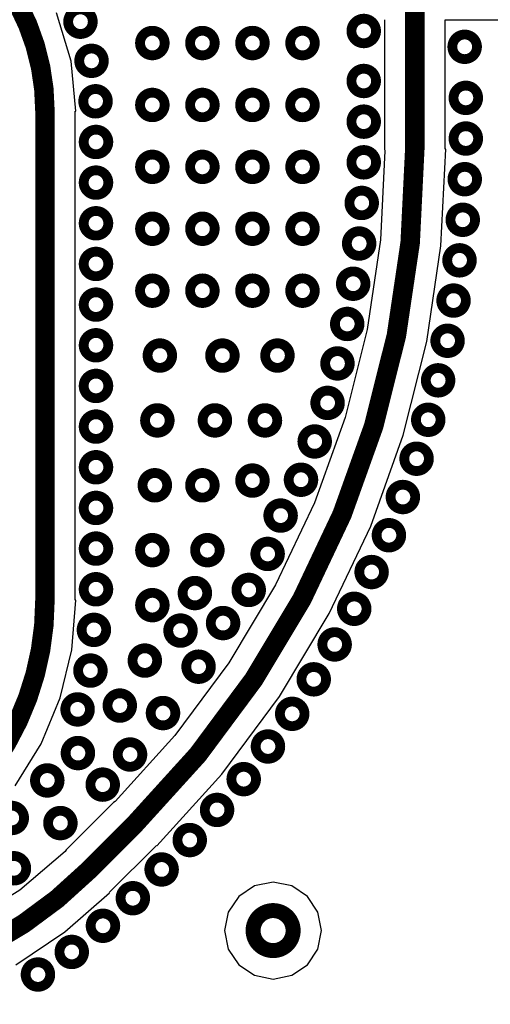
# Model space of a CAD drawing. Extents: x 32 to 97, y 17 to 119.
# Tile 23 of 24: x 85.54 to 90.32, y 91.17 to 101.18. Entities that reach past the tile are written whole.
import ezdxf

# ---------------------------------------------------------------- set-up
doc = ezdxf.new("R2010")
doc.units = 0
doc.layers.add('TOPLAYER', color=1, linetype='CONTINUOUS')

msp = doc.modelspace()

# ---------------------------------------------------------------- linework, layer by layer
at = {"layer": 'TOPLAYER'}
for p, q in [((86.06127314, 100.75663364), (85.91284823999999, 101.24592654)), ((89.2422904, 101.17678774), (89.2422904, 99.86120744)), ((89.85852996, 99.86123792), (89.85852996, 101.1767852)), ((89.85852996, 101.1767852), (97.33272634, 101.17678266)), ((86.11138987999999, 100.24778782), (86.06127314, 100.75663364)), ((86.10475032, 95.27786633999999), (86.10475032, 100.24778782)), ((86.10475032, 100.24778782), (86.11138987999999, 100.24778782)), ((89.24592514, 99.84292959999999), (89.20160467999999, 98.94072668)), ((89.2422904, 99.86120744), (89.24592514, 99.84292959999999)), ((89.81647009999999, 98.88016546), (89.86466659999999, 99.86120744)), ((89.85853503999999, 99.86121505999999), (89.85852996, 99.86123792)), ((89.85854012, 99.86120744), (89.85853503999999, 99.86121505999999)), ((89.86466659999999, 99.86120744), (89.85854012, 99.86120744)), ((89.20160467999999, 98.94072668), (89.06637762, 98.02910797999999)), ((89.67234796, 97.90857482), (89.81647009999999, 98.88016546)), ((89.06637762, 98.02910797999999), (88.84244867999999, 97.13513719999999)), ((89.43368702, 96.95578526), (89.67234796, 97.90857482)), ((88.84244867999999, 97.13513719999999), (88.53197431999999, 96.26741731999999)), ((89.10278598, 96.03097887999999), (89.43368702, 96.95578526)), ((88.53197431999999, 96.26741731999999), (88.13794412, 95.43430748)), ((88.68283253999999, 95.14305838), (89.10278598, 96.03097887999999)), ((88.13794412, 95.43430748), (87.66415029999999, 94.64383154)), ((86.06922334, 94.77599282), (86.10872033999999, 95.27786633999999)), ((86.10872033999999, 95.27786633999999), (86.10475032, 95.27786633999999)), ((88.17786783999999, 94.30057594), (88.68283253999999, 95.14305838)), ((85.95170008, 94.28647894), (86.06922334, 94.77599282)), ((87.66415029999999, 94.64383154), (87.11515978, 93.90360188)), ((85.7590487, 93.82137446), (85.95170008, 94.28647894)), ((87.59275851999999, 93.51164686), (88.17786783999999, 94.30057594)), ((87.11515978, 93.90360188), (86.50854174, 93.23430426)), ((85.49600884, 93.39213224), (85.7590487, 93.82137446)), ((86.9331383, 92.78387336), (87.59275851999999, 93.51164686)), ((86.50854174, 93.23430426), (86.49305281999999, 93.2239563)), ((86.49305281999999, 93.2239563), (86.01320618, 92.74410965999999)), ((86.01320618, 92.74410965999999), (86.00202256, 92.72737106)), ((86.44895333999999, 92.3083625), (86.92879998, 92.78820913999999)), ((86.92879998, 92.78820913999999), (86.9331383, 92.78387336)), ((86.00202256, 92.72737106), (85.54246035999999, 92.33486993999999)), ((85.54246035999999, 92.33486993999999), (85.01027194, 92.0087441)), ((87.92427932, 92.37715331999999), (87.76464539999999, 92.27048855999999)), ((88.11257968, 92.41460816), (87.92427932, 92.37715331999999)), ((88.30088004, 92.37715331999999), (88.11257968, 92.41460816)), ((88.46051396, 92.27048855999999), (88.30088004, 92.37715331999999)), ((86.00008453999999, 91.90952408), (86.4517194, 92.30559643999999)), ((86.4517194, 92.30559643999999), (86.44895333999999, 92.3083625)), ((87.76464539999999, 92.27048855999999), (87.65798063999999, 92.11085464)), ((88.56717872, 92.11085464), (88.46051396, 92.27048855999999)), ((87.65798063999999, 92.11085464), (87.6205258, 91.92255428)), ((88.60463356, 91.92255428), (88.56717872, 92.11085464)), ((85.5006164, 91.57579093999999), (86.00008453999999, 91.90952408)), ((87.6205258, 91.92255428), (87.65798063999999, 91.73425392)), ((88.56717872, 91.73425392), (88.60463356, 91.92255428)), ((87.65798063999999, 91.73425392), (87.76464539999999, 91.57462)), ((88.46051396, 91.57462), (88.56717872, 91.73425392)), ((87.76464539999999, 91.57462), (87.92427932, 91.46795524)), ((88.30088004, 91.46795524), (88.46051396, 91.57462)), ((87.92427932, 91.46795524), (88.11257968, 91.4305004)), ((88.11257968, 91.4305004), (88.30088004, 91.46795524))]:
    msp.add_line(p, q, dxfattribs=at)
at = {"layer": 'TOPLAYER', "const_width": 0.19800062}
for points in [[(85.12487928, 101.86953972, -0.198912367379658), (85.79663054, 100.24778782)], [(89.55041018, 99.86120744, -0.1989122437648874), (86.71092639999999, 93.00608272)], [(85.79663054, 95.27786633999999, -0.198912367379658), (84.94837976, 93.23000658)], [(86.23107976, 92.52623607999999, -0.198912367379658), (83.20445131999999, 91.27256573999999)]]:
    msp.add_lwpolyline(points, format="xyb", dxfattribs=at)
for points in [[(89.55041018, 99.86120744), (89.55041018, 101.31989896)], [(85.79663054, 95.27786633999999), (85.79663054, 100.24778782)], [(89.55041018, 99.86120744), (89.55041526, 99.86121252)], [(86.23107976, 92.52623607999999), (86.71092639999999, 93.00608272)]]:
    msp.add_lwpolyline(points, dxfattribs=at)
at = {"layer": 'TOPLAYER'}
for points, const_width in [([(86.03225364, 101.15637376, 1), (86.28206263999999, 101.15637376, 1)], 0.099949), ([(88.90735584, 101.06198482, 1), (89.15716484, 101.06198482, 1)], 0.099949), ([(86.76187626, 100.93955428, 1), (87.01168526, 100.93955428, 1)], 0.099949), ([(87.26987625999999, 100.93955428, 1), (87.51968525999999, 100.93955428, 1)], 0.099949), ([(87.77787626, 100.93955428, 1), (88.02768526, 100.93955428, 1)], 0.099949), ([(88.28587626, 100.93955428, 1), (88.53568526, 100.93955428, 1)], 0.099949), ([(89.93186229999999, 100.9013222, 1), (90.18167129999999, 100.9013222, 1)], 0.099949), ([(86.14459529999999, 100.75881804, 1), (86.39440429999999, 100.75881804, 1)], 0.099949), ([(88.90735584, 100.55398482, 1), (89.15716484, 100.55398482, 1)], 0.099949), ([(89.94365552, 100.3825653, 1), (90.19346451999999, 100.3825653, 1)], 0.099949), ([(86.18544358, 100.34771904, 1), (86.43525258, 100.34771904, 1)], 0.099949), ([(86.76187626, 100.31055376, 1), (87.01168526, 100.31055376, 1)], 0.099949), ([(87.26987625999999, 100.31055376, 1), (87.51968525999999, 100.31055376, 1)], 0.099949), ([(87.77787626, 100.31055376, 1), (88.02768526, 100.31055376, 1)], 0.099949), ([(88.28587626, 100.31055376, 1), (88.53568526, 100.31055376, 1)], 0.099949), ([(85.74713102, 100.24778782, 1), (85.84613006, 100.24778782, 1)], 0.09899904), ([(85.74713102, 100.24778782, 1), (85.84613006, 100.24778782, 1)], 0.09899904), ([(88.90735584, 100.14086144, 1), (89.15716484, 100.14086144, 1)], 0.099949), ([(89.94365552, 99.96944192, 1), (90.19346451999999, 99.96944192, 1)], 0.099949), ([(86.18987587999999, 99.93461852, 1), (86.43968488, 99.93461852, 1)], 0.099949), ([(89.50091065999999, 99.86120744, 1), (89.5999097, 99.86120744, 1)], 0.09899904), ([(89.50091065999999, 99.86120744, 1), (89.5999097, 99.86120744, 1)], 0.09899904), ([(89.50091065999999, 99.86120744, 1), (89.5999097, 99.86120744, 1)], 0.09899904), ([(89.50091574, 99.86121252, 1), (89.59991477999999, 99.86121252, 1)], 0.09899904), ([(86.76187626, 99.68155324, 1), (87.01168526, 99.68155324, 1)], 0.099949), ([(87.26987625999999, 99.68155324, 1), (87.51968525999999, 99.68155324, 1)], 0.099949), ([(87.77787626, 99.68155324, 1), (88.02768526, 99.68155324, 1)], 0.099949), ([(88.28587626, 99.68155324, 1), (88.53568526, 99.68155324, 1)], 0.099949), ([(88.9073152, 99.72773806, 1), (89.1571242, 99.72773806, 1)], 0.099949), ([(86.18987587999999, 99.52149514, 1), (86.43968488, 99.52149514, 1)], 0.099949), ([(89.93283258, 99.55646078, 1), (90.18264158, 99.55646078, 1)], 0.099949), ([(88.88704346, 99.31511252, 1), (89.13685246, 99.31511252, 1)], 0.099949), ([(86.18987587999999, 99.10837176, 1), (86.43968488, 99.10837176, 1)], 0.099949), ([(89.91256338, 99.14383524, 1), (90.16237238, 99.14383524, 1)], 0.099949), ([(86.76187626, 99.05255272, 1), (87.01168526, 99.05255272, 1)], 0.099949), ([(87.26987625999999, 99.05255272, 1), (87.51968525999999, 99.05255272, 1)], 0.099949), ([(87.77787626, 99.05255272, 1), (88.02768526, 99.05255272, 1)], 0.099949), ([(88.28587626, 99.05255272, 1), (88.53568526, 99.05255272, 1)], 0.099949), ([(88.86100338, 98.90280956, 1), (89.11081238, 98.90280956, 1)], 0.099949), ([(86.18987587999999, 98.69524838, 1), (86.43968488, 98.69524838, 1)], 0.099949), ([(89.87965768, 98.7320225, 1), (90.12946668, 98.7320225, 1)], 0.099949), ([(88.80038628, 98.49415911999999, 1), (89.05019528, 98.49415911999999, 1)], 0.099949), ([(86.76187626, 98.42355219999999, 1), (87.01168526, 98.42355219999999, 1)], 0.099949), ([(87.26987625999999, 98.42355219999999, 1), (87.51968525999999, 98.42355219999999, 1)], 0.099949), ([(87.77787626, 98.42355219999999, 1), (88.02768526, 98.42355219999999, 1)], 0.099949), ([(88.28587626, 98.42355219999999, 1), (88.53568526, 98.42355219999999, 1)], 0.099949), ([(86.18987587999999, 98.282125, 1), (86.43968488, 98.282125, 1)], 0.099949), ([(89.81904057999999, 98.32337206, 1), (90.06884957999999, 98.32337206, 1)], 0.099949), ([(88.73976664, 98.08550613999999, 1), (88.98957564, 98.08550613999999, 1)], 0.099949), ([(86.18987587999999, 97.86900161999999, 1), (86.43968488, 97.86900161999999, 1)], 0.099949), ([(89.75842094, 97.91471908, 1), (90.00822993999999, 97.91471908, 1)], 0.099949), ([(86.83807626, 97.76455428, 1), (87.08788526, 97.76455428, 1)], 0.099949), ([(87.47307626, 97.76455428, 1), (87.72288526, 97.76455428, 1)], 0.099949), ([(88.03187625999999, 97.76455428, 1), (88.28168525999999, 97.76455428, 1)], 0.099949), ([(88.6409073, 97.6843868, 1), (88.8907163, 97.6843868, 1)], 0.099949), ([(89.66253848, 97.51287837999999, 1), (89.91234748, 97.51287837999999, 1)], 0.099949), ([(86.18987587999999, 97.45587823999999, 1), (86.43968488, 97.45587823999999, 1)], 0.099949), ([(88.54052904, 97.28364338, 1), (88.79033804, 97.28364338, 1)], 0.099949), ([(86.81267625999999, 97.10555636, 1), (87.06248525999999, 97.10555636, 1)], 0.099949), ([(87.39687626, 97.10555636, 1), (87.64668526, 97.10555636, 1)], 0.099949), ([(87.90487626, 97.10555636, 1), (88.15468526, 97.10555636, 1)], 0.099949), ([(89.56215768, 97.11213495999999, 1), (89.81196668, 97.11213495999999, 1)], 0.099949), ([(86.18987587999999, 97.04275485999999, 1), (86.43968488, 97.04275485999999, 1)], 0.099949), ([(88.4097673, 96.89175947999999, 1), (88.6595763, 96.89175947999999, 1)], 0.099949), ([(89.44379622, 96.7163293, 1), (89.69360522, 96.7163293, 1)], 0.099949), ([(86.18987587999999, 96.62963148, 1), (86.43968488, 96.62963148, 1)], 0.099949), ([(87.77787626, 96.49455427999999, 1), (88.02768526, 96.49455427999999, 1)], 0.099949), ([(88.27059054, 96.50278641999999, 1), (88.52039954, 96.50278641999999, 1)], 0.099949), ([(86.78727626, 96.44655843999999, 1), (87.03708526, 96.44655843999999, 1)], 0.099949), ([(87.26987625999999, 96.44655843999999, 1), (87.51968525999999, 96.44655843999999, 1)], 0.099949), ([(89.30461946, 96.32735624, 1), (89.55442846, 96.32735624, 1)], 0.099949), ([(86.18987587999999, 96.2165081, 1), (86.43968488, 96.2165081, 1)], 0.099949), ([(88.06381422, 96.13895428, 1), (88.31374514, 96.13895428, 1)], 0.10006838), ([(89.16299667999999, 95.93926456, 1), (89.41280567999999, 95.93926456, 1)], 0.099949), ([(86.18987587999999, 95.80338472, 1), (86.43968488, 95.80338472, 1)], 0.099949), ([(86.76187626, 95.78756052, 1), (87.01168526, 95.78756052, 1)], 0.099949), ([(87.32067626, 95.78756052, 1), (87.57048526, 95.78756052, 1)], 0.099949), ([(87.93211522, 95.7492243, 1), (88.18192422, 95.7492243, 1)], 0.099949), ([(88.98748522, 95.56528003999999, 1), (89.23729422, 95.56528003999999, 1)], 0.099949), ([(86.18987587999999, 95.39026134, 1), (86.43968488, 95.39026134, 1)], 0.099949), ([(87.74023854, 95.38336269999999, 1), (87.99004753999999, 95.38336269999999, 1)], 0.099949), ([(87.19367625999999, 95.35155427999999, 1), (87.44348525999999, 95.35155427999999, 1)], 0.099949), ([(85.74713102, 95.27786633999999, 1), (85.84613006, 95.27786633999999, 1)], 0.09899904), ([(85.74713102, 95.27786633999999, 1), (85.84613006, 95.27786633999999, 1)], 0.09899904), ([(86.76187626, 95.22876052, 1), (87.01168526, 95.22876052, 1)], 0.099949), ([(88.81085107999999, 95.19181875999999, 1), (89.06066007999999, 95.19181875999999, 1)], 0.099949), ([(86.1686237, 94.9776866, 1), (86.4184327, 94.9776866, 1)], 0.099949), ([(87.04787517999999, 94.97055428, 1), (87.29768417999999, 94.97055428, 1)], 0.099949), ([(87.47961422, 95.04675427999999, 1), (87.72954514, 95.04675427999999, 1)], 0.10006838), ([(88.61227642, 94.82955125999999, 1), (88.86208542, 94.82955125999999, 1)], 0.099949), ([(86.68567626, 94.66575428, 1), (86.93548526, 94.66575428, 1)], 0.099949), ([(86.13341421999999, 94.56415428, 1), (86.38334513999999, 94.56415428, 1)], 0.10006838), ([(87.2309787, 94.60356999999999, 1), (87.4807877, 94.60356999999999, 1)], 0.099949), ([(88.39988924, 94.47520347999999, 1), (88.64969823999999, 94.47520347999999, 1)], 0.099949), ([(86.00323668, 94.16945098, 1), (86.25304568, 94.16945098, 1)], 0.099949), ([(86.43167625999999, 94.20855428, 1), (86.68148525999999, 94.20855428, 1)], 0.099949), ([(86.87001422, 94.13235428, 1), (87.11994514, 94.13235428, 1)], 0.10006838), ([(88.18122317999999, 94.12469363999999, 1), (88.43103217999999, 94.12469363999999, 1)], 0.099949), ([(87.93512512, 93.79287058, 1), (88.18493412, 93.79287058, 1)], 0.099949), ([(86.00641422, 93.72594919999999, 1), (86.25634514, 93.72594919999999, 1)], 0.10006838), ([(86.53564354, 93.71143818, 1), (86.78545254, 93.71143818, 1)], 0.099949), ([(87.6890296, 93.46104752, 1), (87.9388386, 93.46104752, 1)], 0.099949), ([(85.69549536, 93.44770489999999, 1), (85.94542627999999, 93.44770489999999, 1)], 0.10006838), ([(86.25820442, 93.40533262, 1), (86.50801342, 93.40533262, 1)], 0.099949), ([(85.33481536, 93.06655504, 1), (85.58474627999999, 93.06655504, 1)], 0.10006838), ([(87.41903013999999, 93.14836082, 1), (87.66883913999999, 93.14836082, 1)], 0.099949), ([(85.82861421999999, 93.01475427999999, 1), (86.07854513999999, 93.01475427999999, 1)], 0.10006838), ([(86.66142688, 93.00608272, 1), (86.76042591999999, 93.00608272, 1)], 0.09899904), ([(86.66142688, 93.00608272, 1), (86.76042591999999, 93.00608272, 1)], 0.09899904), ([(87.14159355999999, 92.8422578, 1), (87.39140255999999, 92.8422578, 1)], 0.099949), ([(85.3569667, 92.55535718, 1), (85.6067757, 92.55535718, 1)], 0.099949), ([(86.85623471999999, 92.54352331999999, 1), (87.10604371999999, 92.54352331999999, 1)], 0.099949), ([(86.18158023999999, 92.52623607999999, 1), (86.28057928, 92.52623607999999, 1)], 0.09899904), ([(86.18158023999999, 92.52623607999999, 1), (86.28057928, 92.52623607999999, 1)], 0.09899904), ([(86.5641144, 92.25140046, 1), (86.8139234, 92.25140046, 1)], 0.099949), ([(86.26059201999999, 91.9711394, 1), (86.51040101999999, 91.9711394, 1)], 0.099949), ([(87.90937968, 91.92255428, 1), (88.31577967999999, 91.92255428, 1)], 0.1524), ([(85.94407246, 91.70564843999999, 1), (86.19388146, 91.70564843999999, 1)], 0.099949), ([(85.60057302, 91.47612896, 1), (85.85038202, 91.47612896, 1)], 0.099949)]:
    msp.add_lwpolyline(points, format="xyb", close=True, dxfattribs=dict(at, const_width=const_width))

doc.saveas('drawing.dxf')
